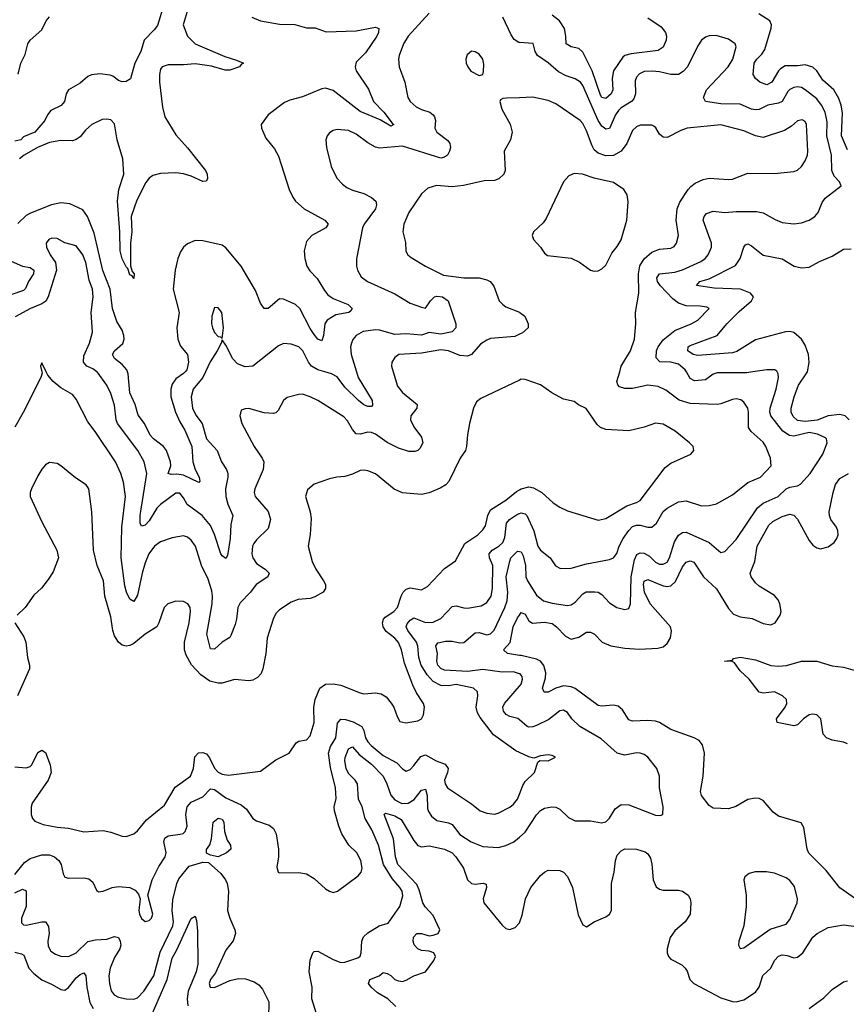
# Model space of a CAD drawing. Header units: inches. Extents: x 1843162 to 1959474, y 907081 to 1016326.
# Tile 148 of 256: x 1877396 to 1881704, y 976701 to 981836. Entities that reach past the tile are written whole.
import ezdxf

# ---------------------------------------------------------------- set-up
doc = ezdxf.new("R2010")
doc.units = ezdxf.units.IN
doc.header["$MEASUREMENT"] = 0
for name, color, linetype in [('B8977', 7, 'Continuous'), ('B8978', 7, 'Continuous'), ('B8987', 7, 'Continuous'), ('B8988', 7, 'Continuous')]:
    doc.layers.add(name, color=color, linetype=linetype)

msp = doc.modelspace()

# ---------------------------------------------------------------- linework, layer by layer
at = {"layer": 'B8977', "color": 5}
for points, elevation in [([(1877511.1, 980000), (1877512.7, 979992.7), (1877504.9, 979970), (1877413, 979787), (1877369.4, 979710.6)], 560), ([(1879342.3, 980000), (1879365.3, 979925.3), (1879391.1, 979891.1), (1879467, 979830), (1879465.3, 979810), (1879434, 979770), (1879432.4, 979750), (1879450, 979712), (1879490, 979659.3), (1879495.9, 979630), (1879480.5, 979599.5), (1879470, 979588.8), (1879455.8, 979584.2), (1879423.4, 979583.4), (1879370, 979600.7), (1879310, 979631.1), (1879250, 979675.3), (1879230, 979683.6), (1879210, 979684.7), (1879170, 979674.6), (1879150, 979676.8), (1879130, 979698.3), (1879104.3, 979744.3), (1879084.5, 979764.5), (1878950, 979849.8), (1878910, 979869.8), (1878870, 979882.6), (1878850, 979881.3), (1878790, 979865.1), (1878770, 979849.3), (1878742.6, 979797.4), (1878730, 979786), (1878717.8, 979782.2), (1878670, 979786.6), (1878590, 979807.6), (1878570, 979807), (1878550, 979799), (1878542.4, 979770), (1878553.4, 979730), (1878618.3, 979610), (1878659.6, 979550), (1878668, 979530), (1878664.5, 979490), (1878620.7, 979390), (1878617.8, 979370), (1878622.2, 979350), (1878691.3, 979271.3), (1878702.2, 979230), (1878690, 979182), (1878630, 979123.5), (1878615.8, 979104.2), (1878608.6, 979090), (1878605, 979050), (1878610.2, 979030), (1878630, 978999.1), (1878675.3, 978970), (1878694.9, 978950), (1878688.9, 978930), (1878628.3, 978890), (1878598.9, 978850), (1878544.6, 978795.4), (1878532.3, 978770), (1878525.6, 978710), (1878518, 978682), (1878496.3, 978623.7), (1878490, 978613.6), (1878450, 978589.7), (1878410, 978553.3), (1878390, 978555.1), (1878370.5, 978630.5), (1878398.2, 978790), (1878400.7, 978830), (1878397.3, 978857.3), (1878378.2, 978918.2), (1878342.4, 978990), (1878312.4, 979090), (1878290, 979121), (1878270, 979137.6), (1878250, 979143.5), (1878190, 979134.2), (1878130, 979112.3), (1878098.8, 979090), (1878069.4, 979050), (1878050, 979004.2), (1878033.5, 978950), (1878010, 978834.7), (1877990, 978802), (1877970, 978813.7), (1877951.7, 978850), (1877942.8, 978882.8), (1877924.1, 979030), (1877928, 979190), (1877946.3, 979350), (1877936.3, 979423.7), (1877921.8, 979470), (1877894.2, 979530), (1877789.1, 979689.1), (1877750, 979739.7), (1877690, 979856.3), (1877670, 979881.3), (1877610, 979916.3), (1877569.4, 979950), (1877542, 979982), (1877533, 980000)], 560), ([(1878364.3, 980000), (1878350.7, 979970), (1878299.7, 979910), (1878289.4, 979870), (1878296.8, 979810), (1878314.1, 979774.1), (1878346.9, 979730), (1878370, 979650.3), (1878424.6, 979590), (1878446.8, 979530), (1878473.7, 979490), (1878480.2, 979470), (1878480.5, 979450), (1878469, 979390), (1878469.6, 979350), (1878479.5, 979310), (1878506, 979250), (1878496.5, 979203.5), (1878493, 979130), (1878477.9, 979042.1), (1878470, 979025.6), (1878450, 979040.3), (1878444.6, 979050), (1878411, 979151), (1878390, 979197.3), (1878346.4, 979250), (1878268.4, 979308.4), (1878250, 979343), (1878230, 979367.1), (1878210, 979367.4), (1878130, 979308.1), (1878110, 979288.8), (1878070, 979222.5), (1878050, 979200.2), (1878030, 979195.1), (1878023.6, 979210), (1878022.8, 979250), (1878058, 979470), (1878043.6, 979530), (1878010.5, 979590), (1877905.5, 979730), (1877898, 979750), (1877890, 979826.6), (1877870, 979887.3), (1877849.8, 979930), (1877799, 979999), (1877797.6, 980000)], 540), ([(1878257.7, 980000), (1878249.1, 979990.9), (1878210, 979963.7), (1878190, 979935.6), (1878182.5, 979910), (1878182.4, 979870), (1878207.4, 979790), (1878230, 979738.2), (1878256, 979696), (1878292.9, 979610), (1878298.7, 979530), (1878310.1, 979490), (1878330.2, 979449.8), (1878334.2, 979430), (1878330, 979421.6), (1878250, 979459.8), (1878213.6, 979466.4), (1878184.2, 979464.2), (1878169.9, 979469.9), (1878182.8, 979510), (1878181.5, 979530), (1878159.9, 979590), (1878145.2, 979610), (1878093, 979650), (1878074.7, 979670), (1878046.8, 979730), (1878013.5, 979773.5), (1877996.7, 979830), (1877969.9, 979890), (1877961.6, 979990), (1877957.6, 980000)], 520), ([(1879150.5, 980000), (1879159.4, 979970), (1879232.5, 979850), (1879234.2, 979825.8), (1879230, 979818.4), (1879222, 979818), (1879210, 979818.7), (1879190, 979828.3), (1879161.6, 979850), (1879090, 979920.2), (1879050, 979973.7), (1879020.4, 979990), (1878985.9, 980000)], 540), ([(1880000, 979956.4), (1879799.3, 979860.7), (1879776.9, 979843.1), (1879760.3, 979810), (1879739.5, 979730), (1879728.9, 979671.1), (1879724.9, 979610), (1879718.4, 979590), (1879691.3, 979548.7), (1879631.9, 979428.1), (1879615.8, 979410), (1879587.2, 979392.8), (1879530, 979367.9), (1879490, 979359.8), (1879390, 979369), (1879347.5, 979387.5), (1879250, 979466.9), (1879210, 979483.5), (1879190, 979486.3), (1879170, 979484.2), (1879130, 979466), (1879090, 979454.3), (1879048.9, 979451.1), (1879010, 979441.3), (1878930, 979413.6), (1878896, 979384), (1878884.9, 979350), (1878908.9, 979270), (1878914.1, 979234.1), (1878908.9, 979151.1), (1878899.5, 979090), (1878920.3, 979010), (1878939, 978970), (1878979.5, 978910), (1878988.8, 978890), (1878990, 978869.2), (1878978, 978850), (1878933.4, 978826.6), (1878910, 978818.2), (1878847.3, 978812.7), (1878810, 978798.9), (1878750, 978758.7), (1878730, 978738.4), (1878716.5, 978710), (1878684.6, 978610), (1878679.2, 978530), (1878662.6, 978450), (1878653.4, 978426.6), (1878634.9, 978405.1), (1878610, 978390.9), (1878590, 978388.5), (1878515.2, 978395.2), (1878450, 978376.5), (1878430, 978374.9), (1878387, 978387), (1878340, 978420), (1878291.1, 978471.1), (1878262.6, 978522.6), (1878254.3, 978550), (1878253.7, 978590), (1878278.3, 978690), (1878286.6, 978750), (1878283.5, 978770), (1878271.1, 978790), (1878250, 978801), (1878210, 978804), (1878168, 978790), (1878148.4, 978770), (1878121.5, 978690), (1878110.2, 978669.8), (1878050, 978630.8), (1877990, 978582), (1877970, 978571.4), (1877950, 978568.5), (1877930, 978574.2), (1877909.8, 978590), (1877890, 978623.5), (1877880.9, 978650), (1877870, 978721.2), (1877839.3, 978830), (1877831.6, 978910), (1877799.3, 978990), (1877779.8, 979070), (1877770.8, 979270), (1877755.8, 979390), (1877742, 979410), (1877685.9, 979445.9), (1877610, 979509.6), (1877590, 979522), (1877550, 979527), (1877530, 979514.5), (1877510, 979492), (1877490, 979458), (1877457.6, 979390), (1877450.4, 979370), (1877450.4, 979350), (1877510, 979217.3), (1877588.7, 979070), (1877598.4, 979030), (1877570, 978957.2), (1877543.8, 978916.2), (1877509.1, 978870.9), (1877470, 978834), (1877423.7, 978770), (1877382.4, 978730)], 580), ([(1877370, 977939.7), (1877430, 977933.8), (1877450, 977941.3), (1877459.2, 977950), (1877490, 978013.7), (1877510, 978026.7), (1877530, 978014.9), (1877554.6, 977950), (1877559.1, 977910), (1877544.7, 977870), (1877459.7, 977750), (1877454.7, 977730), (1877455.3, 977690), (1877462, 977670), (1877475.1, 977655.1), (1877518.4, 977638.4), (1877590, 977624.4), (1877650, 977619.1), (1877730, 977600.8), (1877830, 977607.6), (1877870, 977599), (1877930, 977577.6), (1877950, 977576.4), (1877990, 977590.4), (1878010, 977606), (1878057.1, 977662.9), (1878150, 977739.7), (1878206.6, 977833.4), (1878285.7, 977890), (1878300.6, 977930), (1878308.9, 977991.1), (1878327.3, 978012.7), (1878350, 978014.8), (1878370, 978007), (1878385.6, 977985.6), (1878410, 977931.8), (1878430, 977910.7), (1878450, 977900.4), (1878483.5, 977896.5), (1878650, 977917), (1878730, 977976.4), (1878799.3, 978010), (1878835.9, 978064.1), (1878850, 978073.4), (1878890, 978080.7), (1878910, 978100.7), (1878930.8, 978170), (1878928.9, 978250), (1878936.2, 978290), (1878960.3, 978350), (1878988.6, 978371.4), (1879030, 978372.5), (1879070, 978365.7), (1879170, 978324.6), (1879190, 978320.3), (1879250, 978326), (1879279.8, 978319.8), (1879305, 978305), (1879332.2, 978272.2), (1879346, 978250), (1879362.3, 978202.3), (1879376.3, 978176.3), (1879408.1, 978168.1), (1879470, 978179.5), (1879489.3, 978190), (1879500.7, 978210), (1879505.1, 978250), (1879500.7, 978270), (1879464.5, 978324.5), (1879444.6, 978364.6), (1879400.9, 978480.9), (1879384.7, 978550), (1879370, 978588.3), (1879351.3, 978610), (1879305.6, 978645.6), (1879289.9, 978670), (1879286.5, 978690), (1879291.2, 978710), (1879299.9, 978720.1), (1879344.8, 978750), (1879363.9, 978770), (1879383.2, 978830), (1879394.8, 978850), (1879410, 978865.2), (1879430, 978872.9), (1879490, 978863.2), (1879520.9, 978879.1), (1879610, 978973.1), (1879666.5, 979013.5), (1879715.3, 979104.7), (1879784, 979150), (1879810, 979174.9), (1879823.1, 979196.9), (1879834.9, 979250), (1879850, 979279.3), (1879929.8, 979330), (1879984.1, 979375.9), (1880000, 979383.8)], 580), ([(1880000, 978014.1), (1879982.2, 978022.2), (1879865.5, 978105.5), (1879796.2, 978196.2), (1879781.8, 978221.8), (1879774.7, 978250), (1879783.7, 978310), (1879782, 978330), (1879761.1, 978350), (1879670, 978368.9), (1879630, 978361.8), (1879590, 978363.4), (1879550, 978385), (1879519.8, 978419.8), (1879488, 978470), (1879475.7, 978510), (1879470.4, 978569.6), (1879463.8, 978590), (1879418.7, 978650), (1879409.9, 978670), (1879414.7, 978685.3), (1879430, 978704.8), (1879450, 978716.1), (1879510, 978692.3), (1879550, 978694), (1879590, 978712.5), (1879650, 978775.6), (1879670, 978778.6), (1879710, 978768.1), (1879730, 978767.5), (1879800.6, 978779.4), (1879830, 978797.3), (1879852.7, 978830), (1879860.2, 978870), (1879862, 978990), (1879844.2, 979030), (1879841.8, 979050), (1879857.8, 979070), (1879892.5, 979090), (1879914, 979110), (1879923.9, 979136.1), (1879932.5, 979210), (1879948.4, 979230), (1879990, 979257.1), (1880000, 979260.6)], 560), ([(1880000, 978424.8), (1879970, 978435), (1879910, 978433.9), (1879810, 978447), (1879730, 978437.3), (1879610, 978443.2), (1879590, 978452.7), (1879575.3, 978470), (1879569.4, 978490), (1879572.7, 978530), (1879564.9, 978570), (1879574.5, 978585.5), (1879614.7, 978594.7), (1879650, 978594.7), (1879690, 978585.7), (1879710, 978588.1), (1879770, 978639), (1879790, 978640.8), (1879830, 978628.2), (1879850, 978633.9), (1879868.3, 978651.7), (1879924.8, 978770), (1879935.5, 978804.5), (1879939.2, 978850), (1879931.7, 978930), (1879950, 979012.2), (1879955.9, 979030), (1879990, 979064.6), (1880000, 979062.9)], 540), ([(1880000, 978520.8), (1879938, 978530), (1879917.4, 978550), (1879951.9, 978588.1), (1879966.8, 978670), (1879990, 978715.8), (1880000, 978729.8)], 520), ([(1877370.3, 978690), (1877417.1, 978617.1), (1877428, 978590), (1877436, 978510), (1877447.4, 978470), (1877446.3, 978450), (1877383.6, 978310)], 580), ([(1880000, 978183.9), (1879991.3, 978191.3), (1879950, 978202), (1879931.7, 978211.7), (1879917.3, 978230), (1879913.8, 978250), (1879922.6, 978270), (1880000, 978359.7)], 540), ([(1877370, 977377.7), (1877420.3, 977439.7), (1877450, 977461.5), (1877510, 977480.7), (1877550, 977480.1), (1877577.7, 977470), (1877599.3, 977450), (1877610.9, 977430), (1877621.6, 977381.6), (1877630, 977364.2), (1877650, 977358.2), (1877730, 977359.7), (1877755.3, 977355.3), (1877777.5, 977337.5), (1877796.4, 977296.4), (1877807, 977287), (1877830, 977290.4), (1877877.2, 977310), (1877910, 977315.4), (1877969.3, 977309.3), (1877996.5, 977296.5), (1878015.1, 977275.1), (1878022.6, 977250), (1878016.5, 977190), (1878019.1, 977170), (1878030, 977148.8), (1878050, 977132), (1878070, 977137), (1878082, 977150), (1878089.7, 977170), (1878063, 977270), (1878086.8, 977350), (1878120.9, 977419.1), (1878154.3, 977470), (1878158.1, 977490), (1878146.4, 977550), (1878152.6, 977567.4), (1878170, 977579.4), (1878232.2, 977587.8), (1878247.7, 977592.3), (1878258.4, 977601.6), (1878268.2, 977630), (1878262.1, 977690), (1878269.2, 977730.8), (1878290, 977755.9), (1878350, 977783.7), (1878390, 977824.1), (1878410, 977821.7), (1878470, 977777.2), (1878550, 977741.7), (1878577.7, 977717.7), (1878610.2, 977670.2), (1878630, 977657.4), (1878695.5, 977635.5), (1878718.4, 977618.4), (1878732.2, 977590), (1878744.9, 977510), (1878744.9, 977470), (1878736, 977416), (1878742, 977390), (1878750, 977386.8), (1878850, 977388.4), (1878890, 977381.3), (1878930, 977357), (1878990, 977303.1), (1879010, 977290.4), (1879030, 977284.4), (1879052.7, 977290), (1879159.5, 977370), (1879175.1, 977390), (1879179.7, 977410), (1879174.3, 977450), (1879152.8, 977490), (1879111.7, 977530), (1879075.1, 977590), (1879058.9, 977630), (1879036.9, 977710), (1879035.1, 977730), (1879045.1, 977774.9), (1879041.6, 977830), (1879015.3, 977935.3), (1879005.1, 978010), (1879015, 978045), (1879043.4, 978090), (1879052.5, 978167.5), (1879070, 978188.1), (1879094.2, 978185.8), (1879133.9, 978173.9), (1879178.4, 978150), (1879188.9, 978128.9), (1879197.7, 978090), (1879209.2, 978069.2), (1879227.7, 978050), (1879290, 977999.2), (1879360.8, 977960.8), (1879390, 977928.9), (1879410, 977916.5), (1879430, 977926), (1879450, 977946.2), (1879485.9, 977994.1), (1879510, 978001.6), (1879566, 977970), (1879613.1, 977953.1), (1879628.9, 977930), (1879626, 977910), (1879609.6, 977870), (1879612.3, 977850), (1879624.6, 977830), (1879750, 977746.7), (1879795.5, 977710), (1879830, 977696.9), (1879870, 977692.6), (1879890, 977697.7), (1879950, 977728.2), (1879970, 977744.7), (1879989.8, 977770), (1880000, 977796.4)], 560), ([(1878950, 976628), (1878918.4, 976730), (1878920.3, 976790), (1878904.3, 976870), (1878910, 976931.3), (1878923.6, 976970), (1878930, 976976.4), (1878950, 976978), (1879030, 976934.2), (1879070, 976919.6), (1879090, 976920.3), (1879157.5, 976942.5), (1879170, 976952.4), (1879176.1, 976970), (1879178.3, 977030), (1879186.8, 977053.2), (1879210, 977073.6), (1879269.8, 977110.2), (1879316.3, 977123.7), (1879376.1, 977210), (1879393.3, 977266.7), (1879389, 977290), (1879377, 977310), (1879337.6, 977357.6), (1879291.7, 977430), (1879266.2, 977530), (1879230.4, 977610), (1879196.9, 977670), (1879180.4, 977730), (1879161.5, 977770), (1879156.4, 977850), (1879144, 977870), (1879110, 977905.2), (1879097.7, 977930), (1879089.5, 977970), (1879091.2, 977988.8), (1879110, 978033.4), (1879130, 978043.2), (1879164, 978004), (1879230, 977953.7), (1879290, 977890.1), (1879309.6, 977850), (1879330, 977791.3), (1879350, 977766.7), (1879387.6, 977747.6), (1879420.3, 977750), (1879451, 977769), (1879490, 977816.9), (1879510, 977823.7), (1879518.5, 977790), (1879521.8, 977721.8), (1879525.9, 977705.9), (1879541.8, 977681.8), (1879570, 977660.1), (1879630, 977646.8), (1879650, 977637.8), (1879690, 977586.4), (1879748.7, 977548.7), (1879810, 977523.5), (1879890, 977518.4), (1879930, 977528.2), (1879971.5, 977548.5), (1880000, 977572.5)], 540), ([(1879355.4, 976690), (1879315, 976730), (1879261.2, 976761.2), (1879227.3, 976790), (1879213.8, 976810), (1879220.2, 976830), (1879268.4, 976850), (1879290, 976865.9), (1879310, 976862.1), (1879330, 976851.3), (1879350, 976830.1), (1879370, 976822.4), (1879390, 976820.1), (1879410, 976826.3), (1879450, 976849.3), (1879509.8, 976870.2), (1879554, 976930), (1879563.5, 976950), (1879553.5, 976970), (1879530, 976977.3), (1879490, 976980.6), (1879469.9, 976990), (1879451.7, 977011.7), (1879446.5, 977030), (1879448.9, 977051.1), (1879464.8, 977070), (1879490, 977070.1), (1879530, 977058.5), (1879550, 977060.9), (1879576.2, 977070), (1879584.9, 977090), (1879550, 977164), (1879508.8, 977208.8), (1879496.6, 977230), (1879478.4, 977298.4), (1879466.2, 977326.2), (1879367.2, 977430), (1879353.4, 977470), (1879343, 977563), (1879295.4, 977690), (1879302.3, 977697.7), (1879350, 977683.8), (1879384.1, 977664.1), (1879450, 977554.5), (1879470, 977529.2), (1879490, 977522.3), (1879530, 977527.2), (1879610, 977509.4), (1879650.2, 977490), (1879669.4, 977470), (1879709.4, 977410), (1879730, 977350.3), (1879750, 977330.2), (1879770, 977327.5), (1879811.9, 977331.9), (1879826.9, 977326.9), (1879829.1, 977310), (1879811.6, 977250), (1879814.2, 977230), (1879910, 977113.6), (1879930, 977096.1), (1879950, 977090.3), (1879978.7, 977101.3), (1880000, 977126.3)], 520), ([(1877370, 977282), (1877410, 977301.2), (1877430, 977292.4), (1877428.8, 977210), (1877405.4, 977150), (1877405.7, 977125.7), (1877415.9, 977115.9), (1877430, 977113.2), (1877510, 977131.5), (1877530.6, 977130), (1877546.4, 977106.4), (1877549.2, 977070), (1877542.6, 977030), (1877543.2, 977003.2), (1877558.3, 976978.3), (1877581.4, 976961.4), (1877610, 976951), (1877650, 976950.2), (1877690, 976968.8), (1877750, 977028.6), (1877790, 977037.7), (1877850, 977040.2), (1877890, 977054.4), (1877910, 977048.5), (1877919.7, 977030), (1877922, 977010), (1877917.8, 976990), (1877890, 976944.4), (1877866.8, 976890), (1877860.9, 976850), (1877863, 976810), (1877871.4, 976771.4), (1877887.1, 976750), (1877910, 976737.1), (1877950, 976728.6), (1877990, 976727.6), (1878010, 976735), (1878043, 976770), (1878094.4, 976850), (1878127.3, 976972.7), (1878193.6, 977110), (1878197.8, 977130), (1878190.9, 977190), (1878194.5, 977245.5), (1878213.9, 977330), (1878224.5, 977355.5), (1878278.5, 977421.5), (1878350, 977442.8), (1878379.5, 977439.5), (1878443.3, 977383.3), (1878468.5, 977350), (1878477.3, 977330), (1878484.3, 977290), (1878478.2, 977190), (1878490, 977150.6), (1878517.4, 977090), (1878520.9, 977070), (1878507.6, 977032.4), (1878470, 976983.7), (1878415.5, 976864.5), (1878390.3, 976830), (1878383.6, 976810), (1878388.7, 976790), (1878410, 976789.1), (1878490, 976824.9), (1878535.8, 976835.8), (1878573.2, 976833.2), (1878617.2, 976817.2), (1878641.8, 976801.8), (1878660.5, 976780.5), (1878694.2, 976714.2), (1878692.4, 976630)], 540), ([(1878070, 976615), (1878164.1, 976830), (1878190, 976940.8), (1878214.8, 976985.2), (1878290, 977148.5), (1878310, 977160.7), (1878317.1, 977137.1), (1878322, 977082), (1878324.2, 976910), (1878315.6, 976870), (1878273.6, 976770), (1878268.5, 976730), (1878272.6, 976692.6)], 520), ([(1877370, 976971.9), (1877404.8, 976964.8), (1877416.6, 976956.6), (1877443.4, 976890), (1877470, 976861.2), (1877510, 976829), (1877564.8, 976804.8), (1877610, 976778.1), (1877630, 976775.1), (1877650, 976788.5), (1877690, 976838.9), (1877710, 976856.1), (1877730, 976864.9), (1877740.2, 976850), (1877745.1, 976790), (1877761.9, 976710), (1877778.9, 976678.9)], 520)]:
    msp.add_lwpolyline(points, dxfattribs=dict(at, elevation=elevation))
at = {"layer": 'B8977', "color": 5, "elevation": 540}
msp.add_lwpolyline([(1878430, 977469.7), (1878390, 977478), (1878370, 977489.6), (1878368.8, 977508.8), (1878387, 977533), (1878395.9, 977564.1), (1878404.2, 977650), (1878430, 977671.1), (1878450, 977666.8), (1878459.3, 977650), (1878462.4, 977602.4), (1878477.3, 977557.3), (1878493.7, 977530), (1878495.5, 977510), (1878473.4, 977490)], close=True, dxfattribs=at)
at = {"layer": 'B8978', "color": 5}
for points, elevation in [([(1878146.5, 981913.5), (1878113.4, 981806.6), (1878097.2, 981782.8), (1878044.9, 981730), (1878026.4, 981670), (1877995.2, 981610), (1877972.8, 981527.2), (1877950, 981513.2), (1877930, 981512.7), (1877910, 981519.3), (1877881.6, 981541.6), (1877866.9, 981546.9), (1877813.4, 981553.4), (1877770, 981548.7), (1877750, 981539.8), (1877710, 981505.7), (1877650.3, 981469.7), (1877637.1, 981450), (1877628.5, 981410), (1877611, 981389), (1877557.5, 981362.5), (1877539.7, 981340.3), (1877526.4, 981310), (1877474.9, 981250), (1877414.9, 981225.1), (1877402, 981210), (1877370, 981202)], 460), ([(1878289.1, 981950), (1878247.4, 981810), (1878270.7, 981750), (1878310.9, 981710), (1878464.2, 981644.2), (1878526.1, 981626.1), (1878562.8, 981610), (1878550, 981602), (1878542, 981590), (1878490, 981572.3), (1878466.2, 981573.8), (1878394.6, 981594.6), (1878310, 981605.7), (1878250, 981600.8), (1878170, 981601.6), (1878138.3, 981590), (1878130, 981577.6), (1878123.8, 981550), (1878123.5, 981510), (1878139.3, 981379.3), (1878151.6, 981330), (1878210, 981236), (1878270, 981168.3), (1878363.9, 981050), (1878372.7, 981030), (1878374.1, 981005.9), (1878366.6, 980993.4), (1878350, 980993.2), (1878290, 981020.6), (1878250, 981032.6), (1878210, 981037.2), (1878130, 981034.6), (1878090, 981024.3), (1878070, 981009.2), (1878052.2, 980987.8), (1878005.4, 980894.6), (1877976.5, 980810), (1877980.5, 980730), (1877973.1, 980670), (1877972.6, 980552.6), (1877982.2, 980522.2), (1877992.5, 980510), (1877990, 980486.3), (1877981.2, 980501.2), (1877970, 980505.1), (1877959.1, 980539.1), (1877950, 980547.8), (1877930, 980588.7), (1877918.3, 980630), (1877917.2, 980730), (1877905.2, 980890), (1877911.8, 980950), (1877938.7, 981030), (1877933.7, 981110), (1877902.8, 981210), (1877890, 981292.6), (1877870, 981314.8), (1877850, 981318.3), (1877824.7, 981315.3), (1877770.8, 981289.2), (1877739.1, 981260.9), (1877710, 981225.8), (1877690, 981210.7), (1877670, 981204.9), (1877610, 981206.7), (1877550, 981195.4), (1877487.9, 981170), (1877419.2, 981130), (1877394.7, 981110)], 480), ([(1877387, 981553), (1877402, 981610), (1877424.7, 981655.3), (1877438.2, 981710), (1877450.8, 981730), (1877510, 981783.1), (1877532.8, 981830), (1877550, 981851.2)], 460), ([(1878604.9, 981850), (1878650.8, 981830.8), (1878750, 981812.5), (1878830, 981811.3), (1878890, 981793.6), (1878934.7, 981794.7), (1878993.4, 981773.4), (1879150, 981777.9), (1879250, 981797.3), (1879267.7, 981790), (1879266, 981770), (1879257.5, 981750), (1879197.3, 981662.7), (1879150, 981614.8), (1879143.5, 981590), (1879149.5, 981570), (1879213.5, 981473.5), (1879240.1, 981410), (1879294.1, 981354.1), (1879336.6, 981296.6), (1879346.4, 981290), (1879330, 981281.8), (1879273.7, 981313.7), (1879170, 981357.8), (1879030, 981466.5), (1878990, 981479.4), (1878970, 981476.5), (1878870, 981434.2), (1878803.4, 981416.6), (1878775.3, 981404.7), (1878690, 981340.5), (1878654.9, 981290), (1878655.3, 981270), (1878679, 981219), (1878723.1, 981163.1), (1878743.8, 981123.8), (1878800.8, 980950), (1878818.9, 980910), (1878833.7, 980890), (1878877.6, 980850), (1878986, 980790), (1879002.6, 980770), (1878990.3, 980750), (1878917.3, 980710), (1878890, 980678.7), (1878878.6, 980630), (1878881.2, 980590), (1878891.8, 980550), (1878906.9, 980526.9), (1878946.3, 980486.3), (1878983.4, 980423.4), (1879001.9, 980401.9), (1879030, 980381.5), (1879107.2, 980350), (1879128.5, 980330), (1879122, 980318), (1879110.8, 980310), (1879042.7, 980297.3), (1878997.3, 980270), (1878985.6, 980250), (1878979.2, 980190), (1878970, 980160.9), (1878950, 980169.7), (1878930, 980195.1), (1878910, 980225.3), (1878856.1, 980330), (1878833, 980350), (1878770, 980378.7), (1878750, 980379.7), (1878690, 980329.6), (1878669.7, 980329.7), (1878650, 980357), (1878623.8, 980423.8), (1878549.8, 980550), (1878470, 980646.6), (1878450, 980660.3), (1878350, 980683.1), (1878310, 980683.9), (1878270, 980668), (1878250, 980649.6), (1878234.2, 980625.8), (1878219.7, 980590), (1878205, 980530), (1878194.8, 980430), (1878227, 980310), (1878214.8, 980230), (1878219.8, 980170), (1878233.3, 980133.3), (1878270.1, 980090.1), (1878276.1, 980050), (1878267.3, 980010), (1878257.7, 980000)], 520), ([(1879530.3, 981870), (1879420.8, 981750), (1879395.8, 981710), (1879374, 981650), (1879370.2, 981629.8), (1879372.6, 981590), (1879403.1, 981510), (1879418, 981430), (1879430, 981410.5), (1879462, 981382), (1879490, 981367.4), (1879533.2, 981353.2), (1879550, 981340.5), (1879557.6, 981330), (1879562, 981310), (1879559.6, 981270), (1879570.3, 981250), (1879626.6, 981206.6), (1879637.7, 981190), (1879640.7, 981170), (1879636.2, 981150), (1879624.9, 981130), (1879610, 981119.9), (1879590, 981115), (1879390, 981177.5), (1879270, 981167), (1879250, 981171.8), (1879210, 981193.6), (1879150, 981239.7), (1879110, 981258.3), (1879050, 981263), (1879030, 981258.3), (1879010, 981245.6), (1878998, 981230), (1878990.3, 981209.7), (1878994.3, 981170), (1879018.3, 981070), (1879048.8, 981010), (1879077.8, 980977.8), (1879100.8, 980960.8), (1879130, 980946.9), (1879190, 980929.1), (1879230, 980909.1), (1879252.2, 980890), (1879256, 980870), (1879249.3, 980850), (1879190.3, 980770), (1879182, 980750), (1879150.3, 980589.7), (1879150.3, 980550), (1879156.5, 980530), (1879175.9, 980495.9), (1879207.7, 980470), (1879350, 980406), (1879430, 980357.7), (1879490, 980336.5), (1879510, 980331.3), (1879537.4, 980370), (1879558.2, 980390), (1879570, 980394.9), (1879598.9, 980390), (1879628.7, 980370), (1879668.7, 980250), (1879668.9, 980230), (1879650, 980208.4), (1879590, 980196.4), (1879530, 980204.9), (1879490, 980190.4), (1879410, 980197.4), (1879350, 980193.9), (1879270, 980216.8), (1879250, 980218), (1879186, 980210), (1879148.9, 980190), (1879131.8, 980168.2), (1879124.7, 980150), (1879120.2, 980130), (1879124, 980090), (1879150.5, 980000)], 540), ([(1880000, 981716.8), (1879997, 981717), (1879973.4, 981733.4), (1879957.5, 981757.5), (1879913.7, 981850)], 540), ([(1880000, 981429.4), (1879932.8, 981427.2), (1879914.4, 981425.6), (1879902, 981418), (1879898.8, 981410), (1879908.4, 981370), (1879951.7, 981291.7), (1879963.1, 981250), (1879954, 981210), (1879920.3, 981150), (1879925.7, 981050), (1879918.7, 981030), (1879893.4, 981006.6), (1879870, 980997.7), (1879816, 980996), (1879708, 980972), (1879650, 980963.9), (1879568.4, 980971.6), (1879523.2, 980956.8), (1879490, 980927.6), (1879424.6, 980830), (1879397.4, 980770), (1879393.1, 980730), (1879406.2, 980673.8), (1879408.8, 980628.8), (1879419.1, 980610), (1879435.8, 980595.8), (1879510, 980550.3), (1879604.1, 980504.1), (1879710, 980490.2), (1879790, 980489.3), (1879830, 980480.2), (1879848.5, 980470), (1879866.8, 980446.8), (1879894.7, 980370), (1879912.9, 980350), (1879930, 980339.3), (1880000, 980311)], 560), ([(1877957.6, 980000), (1877953.6, 980010), (1877930, 980038.1), (1877889.8, 980070), (1877879.4, 980090), (1877889.8, 980110), (1877932.5, 980147.5), (1877940.2, 980170), (1877938.5, 980190), (1877930, 980216.4), (1877902.1, 980262.1), (1877879.7, 980330), (1877867.7, 980430), (1877828.5, 980528.5), (1877783.7, 980723.7), (1877749.4, 980809.4), (1877724.9, 980844.9), (1877656.2, 980876.2), (1877610, 980881.8), (1877560.5, 980870), (1877452.2, 980827.8), (1877430, 980814.7), (1877385.8, 980774.2)], 520), ([(1877797.6, 980000), (1877775.9, 980015.9), (1877744.6, 980030), (1877728.7, 980050), (1877730, 980083.8), (1877759.8, 980150), (1877774.3, 980205.7), (1877768.4, 980310), (1877779.2, 980390), (1877774.1, 980430), (1877758.4, 980478.4), (1877740.9, 980570), (1877725.2, 980610), (1877690, 980656.1), (1877630, 980672.4), (1877590, 980695.4), (1877563, 980697), (1877547.3, 980690), (1877533.4, 980670), (1877535.8, 980650), (1877553.8, 980610), (1877582.7, 980570), (1877588.1, 980530), (1877543.2, 980390), (1877531, 980369), (1877510, 980354), (1877452, 980330), (1877372.7, 980287.3)], 540), ([(1877319.7, 980590), (1877410.4, 980550.4), (1877450, 980543), (1877469.5, 980530), (1877467.8, 980510), (1877441.6, 980470), (1877426, 980434), (1877415.4, 980424.6), (1877350, 980402)], 520), ([(1878985.9, 980000), (1878950, 980010.4), (1878916, 980030), (1878900.2, 980050), (1878871.4, 980110), (1878850, 980129.2), (1878810, 980144.5), (1878770, 980147), (1878744.9, 980135.1), (1878610, 980029.7), (1878570, 980025), (1878530, 980042), (1878506.6, 980066.6), (1878470, 980138), (1878450, 980166), (1878446, 980150), (1878424.2, 980110), (1878387.8, 980052.2), (1878364.3, 980000)], 540), ([(1880000, 980196.1), (1879975.6, 980184.4), (1879850, 980172.7), (1879830, 980165.5), (1879796.7, 980143.3), (1879750.1, 980089.9), (1879730, 980082), (1879690, 980085.6), (1879630, 980108.5), (1879590, 980113.7), (1879490, 980097), (1879371.3, 980090), (1879350, 980074), (1879335.3, 980050), (1879333.1, 980030), (1879342.3, 980000)], 560), ([(1877533, 980000), (1877510, 980046), (1877504.7, 980030), (1877511.1, 980000)], 560)]:
    msp.add_lwpolyline(points, dxfattribs=dict(at, elevation=elevation))
for points, elevation in [([(1879750, 981672.7), (1879727.1, 981652.9), (1879721.6, 981630), (1879723, 981610), (1879730.5, 981590), (1879747.7, 981567.7), (1879790, 981546), (1879808.7, 981551.3), (1879813.6, 981566.4), (1879815.5, 981604.5), (1879809.4, 981630), (1879790, 981656), (1879770, 981669.3)], 560), ([(1878410, 980335.3), (1878396.3, 980290), (1878395.5, 980250), (1878400.4, 980230), (1878410, 980204), (1878430, 980184.7), (1878442, 980182), (1878450, 980174), (1878457, 980230), (1878449.3, 980309.3), (1878430, 980333.2)], 540)]:
    msp.add_lwpolyline(points, close=True, dxfattribs=dict(at, elevation=elevation))
at = {"layer": 'B8987', "color": 5}
for points, elevation in [([(1880000, 979062.9), (1880010, 979061.2), (1880019.3, 979039.3), (1880032.3, 978990), (1880033.2, 978930), (1880042.3, 978910), (1880090, 978834.3), (1880126, 978806), (1880170, 978793.6), (1880250, 978780.5), (1880270, 978785.2), (1880290, 978798.4), (1880330, 978842.2), (1880347.6, 978852.4), (1880392.9, 978852.9), (1880410.1, 978850.1), (1880430, 978839), (1880470, 978794.6), (1880508, 978770), (1880550, 978759.5), (1880570, 978764.9), (1880579.7, 978790), (1880581.8, 978930), (1880600.5, 979019.5), (1880612.7, 979047.3), (1880630, 979055.6), (1880650, 979053.4), (1880677.7, 979037.7), (1880710, 979006.4), (1880730, 978995.6), (1880750, 978996.3), (1880770, 979007.6), (1880783, 979030), (1880807.9, 979112.1), (1880830, 979148), (1880850, 979161.1), (1880870, 979162.7), (1880990, 979110.2), (1881050, 979058), (1881070, 979062), (1881130, 979124.9), (1881240.2, 979290), (1881270, 979314.2), (1881348.9, 979350), (1881390.8, 979389.2), (1881410, 979398.4), (1881450, 979405.2), (1881465.9, 979414.1), (1881515.3, 979470), (1881582.2, 979570), (1881604.1, 979630), (1881600.4, 979650), (1881595.4, 979655.4), (1881554.3, 979674.3), (1881510, 979683.1), (1881430, 979664.9), (1881407.4, 979667.4), (1881372.8, 979690), (1881311.1, 979770), (1881306, 979790), (1881307.1, 979810), (1881338.2, 979910), (1881349.8, 979969.8), (1881348.4, 979990), (1881343.4, 980000)], 540), ([(1880000, 979260.6), (1880010, 979264.1), (1880030, 979259.8), (1880038.8, 979250), (1880074.4, 979170), (1880096.3, 979090), (1880109.7, 979069.7), (1880160.2, 979030), (1880188.3, 978988.3), (1880213.7, 978973.7), (1880270, 978975.6), (1880350, 978999), (1880470, 979021.3), (1880490, 979029), (1880507.2, 979052.8), (1880520.2, 979090), (1880541.2, 979130), (1880570, 979172.2), (1880590, 979192.1), (1880610, 979200.1), (1880630, 979199.8), (1880670, 979188.6), (1880690, 979190.2), (1880714.8, 979210), (1880750, 979271.9), (1880770, 979288.7), (1880830, 979322.3), (1880870, 979326.2), (1880950, 979301.2), (1880990, 979302.2), (1881028.2, 979311.8), (1881110, 979357.7), (1881190, 979423.2), (1881256.2, 979450), (1881312.6, 979510), (1881308.2, 979550), (1881285.1, 979610), (1881270, 979633.3), (1881207.7, 979687.7), (1881195, 979710), (1881194.9, 979790), (1881190.6, 979810), (1881170, 979841.1), (1881153.8, 979853.8), (1881130, 979858.2), (1881110, 979855.7), (1881050, 979832.5), (1881030, 979829.8), (1880890, 979834.5), (1880832.2, 979852.2), (1880764.1, 979904.1), (1880723.4, 979923.4), (1880670, 979929.3), (1880590, 979913), (1880550, 979912.3), (1880521.9, 979921.9), (1880512.3, 979932.3), (1880508.4, 979950), (1880522.7, 980000)], 560), ([(1881217.5, 980000), (1881184.9, 979995.1), (1881030, 979994.4), (1881010, 979987.8), (1880970, 979958.5), (1880912.3, 979952.3), (1880890, 979965), (1880870.3, 980000)], 540), ([(1881718.5, 979750), (1881698.4, 979770), (1881670, 979776.7), (1881610, 979770.8), (1881551.9, 979748.1), (1881490, 979740.7), (1881450, 979745.1), (1881426.6, 979766.6), (1881416.9, 979790), (1881417.3, 979810), (1881431.8, 979870), (1881454.3, 979930), (1881501.2, 979998.8), (1881501.4, 980000)], 520), ([(1880000, 979383.8), (1880010, 979388.8), (1880050, 979399), (1880074.3, 979394.3), (1880116.9, 979370), (1880175.9, 979315.9), (1880210, 979294), (1880250, 979274.9), (1880410, 979226), (1880450, 979234.7), (1880559.9, 979300.1), (1880610, 979317.4), (1880630, 979329.3), (1880759.4, 979500.6), (1880790, 979523.2), (1880894, 979570), (1880909, 979590), (1880905.2, 979610), (1880886, 979630), (1880811.5, 979690), (1880750, 979726.2), (1880710, 979732.3), (1880650, 979711.1), (1880570, 979692.3), (1880450, 979698.5), (1880422.9, 979710), (1880404.9, 979724.9), (1880348.3, 979808.3), (1880308, 979828), (1880285.1, 979845.1), (1880230, 979857.7), (1880169.9, 979889.9), (1880110, 979931.3), (1880030, 979960.5), (1880010, 979961.1), (1880000, 979956.4)], 580), ([(1880000, 978729.8), (1880010, 978743.8), (1880030, 978735.5), (1880050, 978700.3), (1880068.5, 978688.5), (1880130, 978693.7), (1880170, 978687.2), (1880193.2, 978670), (1880240.3, 978620.3), (1880270, 978604.7), (1880310, 978615.4), (1880350, 978642.4), (1880370, 978642.4), (1880391.3, 978631.3), (1880431.7, 978590), (1880477.3, 978570), (1880550, 978557.8), (1880626.4, 978553.6), (1880721.9, 978558.1), (1880750, 978565.4), (1880770, 978582), (1880787.2, 978612.8), (1880792.6, 978647.4), (1880787, 978670), (1880681.6, 978790), (1880652.6, 978850), (1880646.9, 978890), (1880650, 978908), (1880670, 978916.8), (1880750, 978882.7), (1880770, 978879.8), (1880790, 978883.7), (1880813.1, 978906.9), (1880850, 978983.2), (1880870, 979007.3), (1880890, 979013.9), (1880910, 979006.7), (1880959.8, 978930), (1881027.2, 978867.2), (1881090, 978765.5), (1881116.5, 978736.5), (1881150, 978721.5), (1881213.4, 978713.4), (1881270, 978686.8), (1881310, 978679.4), (1881332.9, 978690), (1881358.4, 978730), (1881363.7, 978750), (1881358.1, 978790), (1881349.1, 978810), (1881330, 978833.3), (1881250, 978881.9), (1881230, 978899.1), (1881207.9, 978930), (1881202.5, 978950), (1881226.6, 979010), (1881238.9, 979090), (1881299.3, 979200.7), (1881320.6, 979219.4), (1881370, 979245), (1881410, 979257.4), (1881430, 979252.1), (1881450, 979231.5), (1881510, 979119.6), (1881530, 979094.7), (1881550, 979081), (1881570, 979076.6), (1881610, 979086), (1881641.5, 979110), (1881654.8, 979130), (1881660.7, 979150), (1881659.8, 979170), (1881652.5, 979190), (1881623.5, 979230), (1881615.5, 979250), (1881615.3, 979270), (1881634.7, 979370), (1881648.2, 979411.8), (1881670, 979442.8), (1881714.7, 979470)], 520), ([(1881751.3, 977251.3), (1881670, 977308.5), (1881598.8, 977398.8), (1881508.4, 977488.4), (1881499.8, 977510), (1881483.3, 977623.3), (1881467.9, 977647.9), (1881350, 977681.5), (1881322.6, 977702.6), (1881270, 977764.2), (1881250, 977774), (1881230, 977776), (1881190, 977769.7), (1881127.8, 977732.2), (1881090, 977721.1), (1881010, 977722.9), (1880990, 977737.6), (1880949, 977789), (1880943.7, 977810), (1880958, 977890), (1880965.6, 978010), (1880954.2, 978054.2), (1880936.5, 978076.5), (1880910.8, 978090.8), (1880790, 978133.3), (1880731.1, 978170), (1880710, 978177.9), (1880670, 978181.6), (1880590, 978176.8), (1880570, 978183.9), (1880536.9, 978236.9), (1880515.5, 978255.5), (1880490, 978261.8), (1880430, 978256.3), (1880410, 978259.9), (1880290, 978347.1), (1880270, 978356.9), (1880230, 978361.4), (1880190.1, 978349.9), (1880150, 978328.7), (1880128.8, 978328.8), (1880119.8, 978350), (1880135.9, 978404.1), (1880138.3, 978430), (1880128, 978468), (1880110, 978489.9), (1880090, 978500.1), (1880010, 978519.3), (1880000, 978520.8)], 520), ([(1881710, 978059.8), (1881690, 978067.9), (1881630, 978077.6), (1881600.7, 978090), (1881583.5, 978110), (1881571.1, 978190), (1881550, 978211.1), (1881530, 978214.8), (1881510, 978210.8), (1881481.3, 978190), (1881450, 978157.6), (1881430, 978152.8), (1881343.7, 978170), (1881340.4, 978190), (1881384.8, 978250), (1881393.3, 978270), (1881391.4, 978291.4), (1881370.9, 978310), (1881330, 978329.9), (1881270, 978323.5), (1881250, 978329.5), (1881197.3, 978397.3), (1881150, 978440.3), (1881121.8, 978481.8), (1881109.1, 978489.1), (1881069, 978490), (1881110, 978496), (1881115.9, 978504.1), (1881150, 978510.7), (1881230, 978498.3), (1881310, 978467.8), (1881350, 978464.6), (1881392.5, 978467.5), (1881470, 978490.7), (1881550, 978490.2), (1881630, 978466), (1881690, 978458.8), (1881750, 978441.1)], 480), ([(1880000, 978359.7), (1880008.9, 978370), (1880016.5, 978396.5), (1880015.1, 978410), (1880003.6, 978423.6), (1880000, 978424.8)], 540), ([(1880000, 977572.5), (1880030, 977597.7), (1880090, 977688.8), (1880110, 977711.7), (1880130, 977723.1), (1880168.6, 977731.4), (1880190, 977728.8), (1880210, 977718.9), (1880255.8, 977675.8), (1880290, 977658), (1880370, 977657.4), (1880427.5, 977647.5), (1880450, 977652), (1880470, 977672.4), (1880499.4, 977720.6), (1880530, 977742.3), (1880570, 977741.5), (1880710, 977687), (1880734.2, 977685.8), (1880748, 977690), (1880749.3, 977730.7), (1880731.1, 977830), (1880730.9, 977890.9), (1880715.8, 977930), (1880669.6, 977990), (1880650, 978004), (1880630, 978011), (1880610, 978012.1), (1880550, 977999.8), (1880510, 978009.8), (1880425.9, 978085.9), (1880314.8, 978150), (1880273.7, 978190), (1880250, 978222.4), (1880230, 978234.2), (1880210, 978231.7), (1880152.9, 978187.1), (1880090, 978155.4), (1880070, 978147.6), (1880050, 978146.1), (1880040.4, 978150), (1880000, 978183.9)], 540), ([(1880000, 977796.4), (1880017.7, 977842.3), (1880030, 977862.6), (1880078.7, 977910), (1880096.4, 977963.6), (1880107.3, 977972.7), (1880150, 977971.3), (1880188, 977990), (1880170, 977999), (1880150, 978001.2), (1880110, 977996), (1880076, 977984), (1880050, 977991.5), (1880000, 978014.1)], 560), ([(1880000, 977126.3), (1880003.1, 977130), (1880014.7, 977165.3), (1880031.9, 977250), (1880060.4, 977310), (1880110, 977372), (1880130, 977390.3), (1880150, 977399.5), (1880210, 977399.1), (1880230, 977390.5), (1880250, 977367.3), (1880277, 977310), (1880307, 977167), (1880330, 977114.8), (1880350, 977104.9), (1880389.7, 977130.3), (1880450, 977157.6), (1880470, 977170.5), (1880480.4, 977190), (1880480.7, 977330), (1880493.9, 977390), (1880500.3, 977450), (1880510, 977478.4), (1880530, 977501.1), (1880550, 977511.6), (1880610, 977510.2), (1880655.5, 977495.5), (1880670, 977486), (1880683.6, 977463.6), (1880691, 977431), (1880697.2, 977350), (1880713.1, 977313.1), (1880730, 977300.9), (1880750, 977296.9), (1880830, 977296.9), (1880850, 977291.5), (1880879.5, 977270), (1880890.3, 977250), (1880894, 977230), (1880890.3, 977170), (1880864.7, 977130), (1880810, 977083.1), (1880785.9, 977050), (1880770.9, 976990), (1880769.4, 976970), (1880776.9, 976950), (1880790, 976936.9), (1880845.9, 976905.9), (1880864.9, 976890), (1880874.4, 976874.4), (1880888.5, 976830), (1880908.6, 976808.6), (1881050, 976735.2), (1881110, 976715.6), (1881130, 976713.7), (1881170, 976723.2), (1881230, 976764.3), (1881249.9, 976790.1), (1881269.6, 976850.4), (1881310.3, 976889.7), (1881330.4, 976930), (1881350, 976952.3), (1881370, 976959.1), (1881395.8, 976955.8), (1881430, 976943), (1881450, 976946), (1881476.8, 976970), (1881530, 977050.2), (1881552.3, 977070), (1881610, 977101.7), (1881690, 977115.1), (1881770, 977105.2)], 520), ([(1881510, 976679.4), (1881586.3, 976733.7), (1881630, 976777.7), (1881690, 976817.1), (1881710, 976822.7)], 480)]:
    msp.add_lwpolyline(points, dxfattribs=dict(at, elevation=elevation))
at = {"layer": 'B8987', "color": 5, "elevation": 540}
msp.add_lwpolyline([(1881228.5, 977391.5), (1881197.3, 977382.7), (1881174.8, 977365.2), (1881170.7, 977349.3), (1881181.3, 977270), (1881181.3, 977210), (1881170.4, 977109.6), (1881144, 977030), (1881142.8, 977010), (1881150, 976992), (1881170, 976996), (1881306.9, 977093.1), (1881390, 977119.5), (1881410, 977143), (1881448.5, 977230), (1881449.7, 977250.3), (1881434.5, 977314.5), (1881410, 977346.3), (1881390, 977360.4), (1881330, 977384), (1881288.8, 977391.2)], close=True, dxfattribs=at)
at = {"layer": 'B8988', "color": 5}
for points, elevation in [([(1880670, 981846.8), (1880739.7, 981799.7), (1880762.4, 981770), (1880767.3, 981750), (1880765, 981730), (1880750, 981693), (1880723.9, 981676.1), (1880581.8, 981658.2), (1880550.1, 981649.9), (1880538.9, 981641.1), (1880490.6, 981570), (1880483.4, 981530), (1880486.9, 981470), (1880477.8, 981450), (1880450, 981426.1), (1880430, 981431.4), (1880423.4, 981443.4), (1880378.6, 981570), (1880330, 981667.2), (1880310, 981686.9), (1880270, 981694.1), (1880243.7, 981710), (1880242.6, 981750), (1880234.8, 981790), (1880208.6, 981830), (1880170, 981860.4)], 520), ([(1881710, 981157.2), (1881678.7, 981230), (1881683.6, 981350), (1881677.4, 981390), (1881664.8, 981424.8), (1881639, 981470), (1881581.3, 981521.3), (1881549.5, 981569.5), (1881530, 981589), (1881490, 981601.3), (1881450, 981595.7), (1881385, 981595), (1881360.1, 981579.9), (1881351, 981569), (1881315.1, 981510), (1881290, 981497.5), (1881253, 981510), (1881231.5, 981530), (1881218, 981550), (1881224.2, 981610), (1881236.9, 981630), (1881263.9, 981656.1), (1881278.6, 981681.4), (1881312.4, 981792.4), (1881314.2, 981810), (1881306.2, 981830), (1881247.7, 981867.7)], 520), ([(1880870.3, 980000), (1880864.6, 980010), (1880830, 980039.9), (1880790, 980050.8), (1880731.5, 980051.5), (1880712.5, 980072.5), (1880715.2, 980110), (1880722.5, 980130), (1880750, 980166.4), (1880810, 980215.9), (1880895.6, 980250), (1880929.6, 980270), (1880989.2, 980330), (1880977.4, 980337.4), (1880942.3, 980342.3), (1880870, 980344.1), (1880830, 980358.4), (1880800.1, 980380.1), (1880733.3, 980450), (1880719.7, 980470), (1880716, 980490), (1880730, 980510.1), (1880810, 980518.8), (1880850, 980531), (1880944.9, 980575.1), (1880967.6, 980590), (1880984.1, 980610), (1881000.7, 980650), (1881000.7, 980670), (1880958.7, 980790), (1880962.6, 980810), (1880974.8, 980825.2), (1881010, 980837.1), (1881070, 980830.1), (1881130, 980836), (1881236, 980836), (1881270, 980829), (1881333.4, 980793.4), (1881370, 980778.5), (1881430, 980772.4), (1881470, 980776.5), (1881510, 980790.3), (1881540.5, 980810), (1881557.4, 980830), (1881577.8, 980882.2), (1881594.6, 980905.4), (1881677.2, 980970), (1881667.8, 980990), (1881640.7, 981020.7), (1881628.5, 981050), (1881627.3, 981130), (1881602.2, 981230), (1881603.7, 981303.7), (1881594.2, 981354.2), (1881574.9, 981390), (1881550, 981423.2), (1881490, 981471.3), (1881470, 981482), (1881450, 981486.3), (1881430, 981482.4), (1881410, 981473), (1881399, 981461), (1881370, 981409.9), (1881350, 981400.5), (1881294.4, 981390), (1881250, 981368.6), (1881230, 981366), (1881210, 981369.9), (1881150, 981395.6), (1881050, 981397.5), (1880969.5, 981410), (1880959.7, 981430), (1880975.3, 981470), (1881088.8, 981590), (1881112.3, 981630), (1881130, 981695.3), (1881125.1, 981710), (1881090, 981735.1), (1881026, 981754), (1880990, 981752), (1880970, 981745.1), (1880950, 981729.4), (1880930, 981699.5), (1880875.8, 981590), (1880854.1, 981565.9), (1880830, 981550.6), (1880790.1, 981549.9), (1880730, 981564.9), (1880691.3, 981568.7), (1880650, 981566.1), (1880625.4, 981554.6), (1880610, 981537.4), (1880602.9, 981517.1), (1880604.8, 981450), (1880596.5, 981423.5), (1880584.1, 981410), (1880530, 981376.8), (1880516.5, 981363.5), (1880500.6, 981339.4), (1880470, 981269.7), (1880450, 981265.3), (1880430, 981281.7), (1880411.2, 981311.2), (1880330, 981493.3), (1880317.7, 981510), (1880290, 981528.1), (1880243.7, 981543.7), (1880204.6, 981564.6), (1880150, 981611.8), (1880094.3, 981650), (1880082.3, 981670), (1880071.6, 981711.6), (1880000, 981716.8)], 540), ([(1880522.7, 980000), (1880531.3, 980030), (1880578.9, 980110), (1880600.3, 980170), (1880607.4, 980250), (1880605.5, 980310), (1880622.2, 980410), (1880620.5, 980510), (1880627.7, 980552.3), (1880650, 980589.2), (1880690, 980624.2), (1880730, 980639.6), (1880790, 980645.5), (1880805.9, 980654.1), (1880819.1, 980670), (1880828.9, 980710), (1880818, 980790), (1880822.2, 980850), (1880835.9, 980884.1), (1880879.1, 980950), (1880893, 980967), (1880916.2, 980983.8), (1880958, 981002), (1880990, 981010.2), (1881090, 981002.9), (1881110, 981005.4), (1881190, 981035.6), (1881330, 981033.6), (1881430, 981044.7), (1881450, 981051.6), (1881470, 981070.3), (1881490, 981100.3), (1881501.5, 981130), (1881504, 981150), (1881496.2, 981290), (1881490, 981305.1), (1881474.6, 981314.6), (1881450, 981309.7), (1881418.7, 981281.3), (1881381.2, 981258.8), (1881270, 981222), (1881230, 981230.6), (1881170, 981257.2), (1881050, 981288.4), (1880874, 981270), (1880841.1, 981258.9), (1880770, 981221.6), (1880750, 981223.6), (1880730, 981239.6), (1880711.7, 981271.7), (1880700.7, 981280.7), (1880690, 981285.4), (1880630, 981286.6), (1880610, 981278.3), (1880590, 981258), (1880560.6, 981190), (1880530, 981149.8), (1880490, 981127.2), (1880450, 981125.5), (1880410, 981139.4), (1880390, 981158), (1880378.5, 981178.5), (1880350, 981257.2), (1880330, 981295.5), (1880316.8, 981310), (1880190, 981397.8), (1880150, 981414.8), (1880070, 981431.7), (1880000, 981429.4)], 560), ([(1881501.4, 980000), (1881510.9, 980049.1), (1881506.8, 980090), (1881490, 980139), (1881469.9, 980170), (1881430, 980205.4), (1881410, 980209.9), (1881387.5, 980207.5), (1881230, 980167.2), (1881133.6, 980106.4), (1881110, 980099.1), (1880930, 980084.9), (1880906.4, 980090), (1880877.1, 980110), (1880878.9, 980130), (1880890, 980137.2), (1881031.3, 980190), (1881081.3, 980250), (1881145.2, 980314.8), (1881209.8, 980370), (1881220.5, 980390), (1881205.1, 980410), (1881151.6, 980430), (1881015.4, 980435.4), (1880922.4, 980450), (1880940.7, 980470), (1880990, 980485), (1881126, 980554), (1881149.9, 980590), (1881170, 980650.7), (1881178.3, 980661.7), (1881190, 980666.5), (1881210, 980656.3), (1881270, 980608.7), (1881370, 980588.6), (1881431.5, 980551.5), (1881470, 980541.4), (1881510, 980546.2), (1881564, 980576), (1881630, 980603.5), (1881690, 980639.7), (1881730, 980640.9)], 520), ([(1880000, 980311), (1880002.4, 980310), (1880028.5, 980290), (1880046.4, 980250), (1880045.5, 980230), (1880016.2, 980203.8), (1880000, 980196.1)], 560), ([(1881343.4, 980000), (1881342.3, 980002.3), (1881330.9, 980010.9), (1881290, 980010.8), (1881217.5, 980000)], 540)]:
    msp.add_lwpolyline(points, dxfattribs=dict(at, elevation=elevation))
at = {"layer": 'B8988', "color": 5, "elevation": 580}
msp.add_lwpolyline([(1880285.1, 981034.9), (1880258.3, 981021.7), (1880230.4, 980990), (1880140, 980800), (1880123.7, 980776.3), (1880074, 980730), (1880067.3, 980710), (1880074, 980690), (1880110.3, 980650.3), (1880130, 980618.8), (1880145.9, 980605.9), (1880270, 980593.4), (1880312.5, 980572.5), (1880370, 980530.5), (1880390, 980524), (1880410, 980526), (1880430, 980536.3), (1880450, 980556.3), (1880481, 980619), (1880510, 980654), (1880531.2, 980688.8), (1880560.7, 980790), (1880567.1, 980887.1), (1880562.5, 980922.5), (1880545.1, 980950), (1880490, 980987.1), (1880390, 981010.6), (1880329.1, 981030.9)], close=True, dxfattribs=at)

doc.saveas('drawing.dxf')
